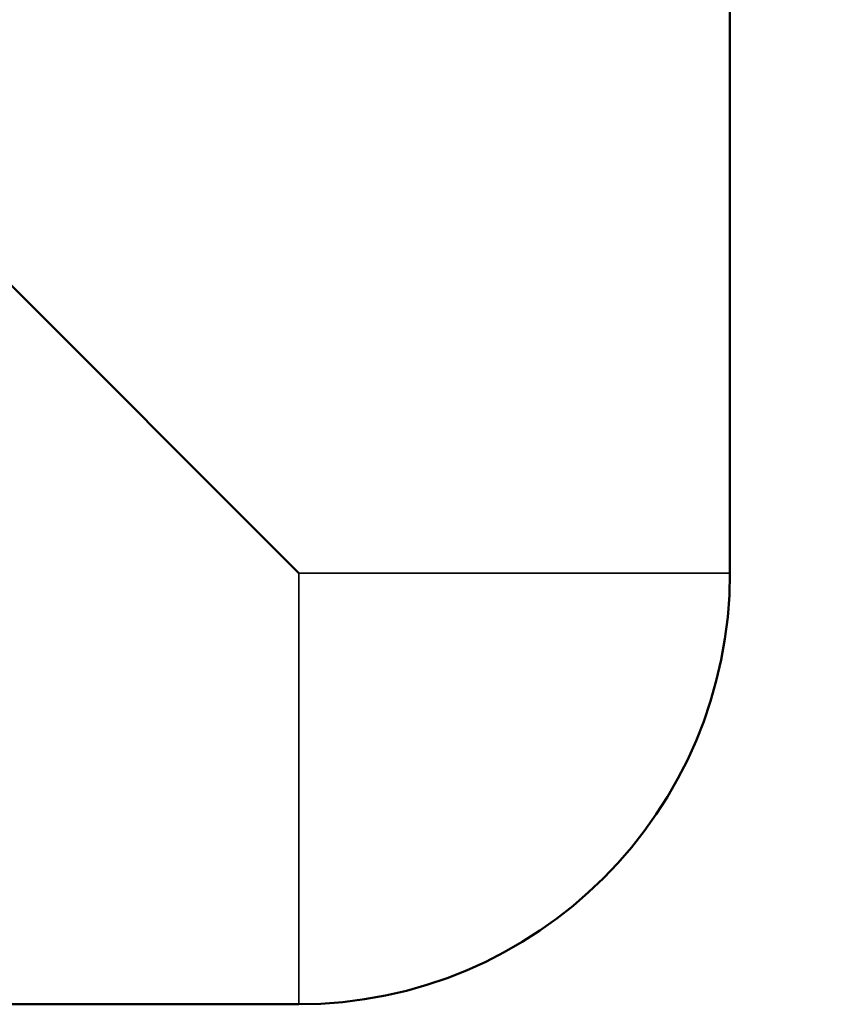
# Model space of a CAD drawing. Header units: millimetres. Extents: x 0 to 523, y -69 to 420.
# Tile 13 of 16: x 91 to 134, y 251 to 302. Entities that reach past the tile are written whole.
import ezdxf

# ---------------------------------------------------------------- set-up
doc = ezdxf.new("R2010")
doc.units = ezdxf.units.MM
for name, color, linetype, lineweight in [('Видимые тонкие (ГОСТ)', 7, 'Continuous', 35), ('Видимый контур (ГОСТ)', 7, 'Continuous', 50), ('Размер (ГОСТ)', 7, 'Continuous', 25)]:
    doc.layers.add(name, color=color, linetype=linetype, lineweight=lineweight)
doc.styles.add('Обычный текст (ГОСТ)', font='GOST Common Italic.ttf')
doc.dimstyles.new('Обычный (ГОСТ)', dxfattribs={"dimtxt": 3.5, "dimasz": 3.5, "dimexe": 1, "dimexo": 0, "dimgap": 0.5, "dimtad": 1, "dimrnd": 1e-08, "dimtxsty": 'Обычный текст (ГОСТ)', "dimblk": 'Filled-1', "dimcen": 0.09, "dimdle": 15, "dimclrd": 256, "dimclre": 256, "dimclrt": 256, "dimazin": 2, "dimtfac": 0.714286, "dimtdec": 3, "dimtmove": 0, "dimatfit": 3, "dimfxl": 1, "dimtolj": 1, "dimlwd": 25, "dimlwe": 25, "dimarcsym": 0})

# ---------------------------------------------------------------- blocks, each defined once
blk = doc.blocks.new('Filled-1')
at = {"color": 0}
for p, q in [((0, 0), (-1, 0.143)), ((-1, 0.143), (-1, -0.143)), ((-1, 0), (0, 0)), ((-1, -0.143), (0, 0))]:
    blk.add_line(p, q, dxfattribs=at)
at = {"color": 0, "flags": 128}
blk.add_lwpolyline([(-1, -0.143), (0, 0), (-1, 0.143), (-1, -0.143)], dxfattribs=at)
at = {"color": 0}
blk.add_solid([(-1, -0.143), (0, 0), (-1, 0.143), (-1, -0.143)], dxfattribs=at)
blk = doc.blocks.new('*D8')
at = {"layer": 'Defpoints', "color": 0, "linetype": 'Continuous', "transparency": 16777216}
for p in [(50.588, 340.927), (134.089, 325.927), (50.588, 289.515)]:
    blk.add_point(p, dxfattribs=at)
at = {"layer": 'Размер (ГОСТ)', "linetype": 'Continuous', "lineweight": 25, "transparency": 16777216}
for p, q in [((50.588, 289.515), (50.588, 341.927)), ((134.089, 325.927), (134.089, 341.927)), ((130.589, 340.927), (54.088, 340.927))]:
    blk.add_line(p, q, dxfattribs=at)
at = {"layer": 'Размер (ГОСТ)', "linetype": 'Continuous', "lineweight": 25, "transparency": 16777216, "xscale": 3.5, "yscale": 3.5, "zscale": 3.5, "rotation": 180}
blk.add_blockref('Filled-1', (50.588, 340.927), dxfattribs=at)
at = {"layer": 'Размер (ГОСТ)', "linetype": 'Continuous', "lineweight": 25, "transparency": 16777216, "xscale": 3.5, "yscale": 3.5, "zscale": 3.5}
blk.add_blockref('Filled-1', (134.089, 340.927), dxfattribs=at)
at = {"layer": 'Размер (ГОСТ)', "linetype": 'Continuous', "lineweight": 25, "transparency": 16777216, "insert": (88.015, 345.627), "char_height": 3.5, "attachment_point": 1, "style": 'Обычный текст (ГОСТ)'}
blk.add_mtext('\\A1;83,5', dxfattribs=at)

msp = doc.modelspace()

# ---------------------------------------------------------------- linework, layer by layer
at = {"layer": 'Видимые тонкие (ГОСТ)'}
for q in [(127.989, 272.928), (105.588, 250.527)]:
    msp.add_line((105.588, 272.928), q, dxfattribs=at)
at = {"layer": 'Видимый контур (ГОСТ)'}
for p, q in [((127.989, 304.427), (127.989, 272.928)), ((105.588, 272.928), (83.189, 295.327)), ((105.588, 250.527), (74.622, 250.527))]:
    msp.add_line(p, q, dxfattribs=at)
msp.add_arc((105.588, 272.928), 22.401, 270, 0, dxfattribs=at)

# ---------------------------------------------------------------- dimensions: what is measured, and where the dimension line sits
at = {"layer": 'Размер (ГОСТ)', "linetype": 'Continuous', "lineweight": 25}
dim = msp.add_linear_dim(base=(50.588, 340.927), p1=(134.089, 325.927), p2=(50.588, 289.515), dimstyle='Обычный (ГОСТ)', override={"dimgap": 0.5, "dimdec": 2, "dimtol": 0, "dimlim": 0, "dimtp": 0, "dimtm": 0, "dimtdec": 3, "dimtofl": 0, "dimatfit": 1}, dxfattribs=at)
dim.commit()
dim.dimension.update_dxf_attribs({"geometry": '*D8', "text_midpoint": (92.338, 340.927), "dimtype": 160})

doc.saveas('drawing.dxf')
